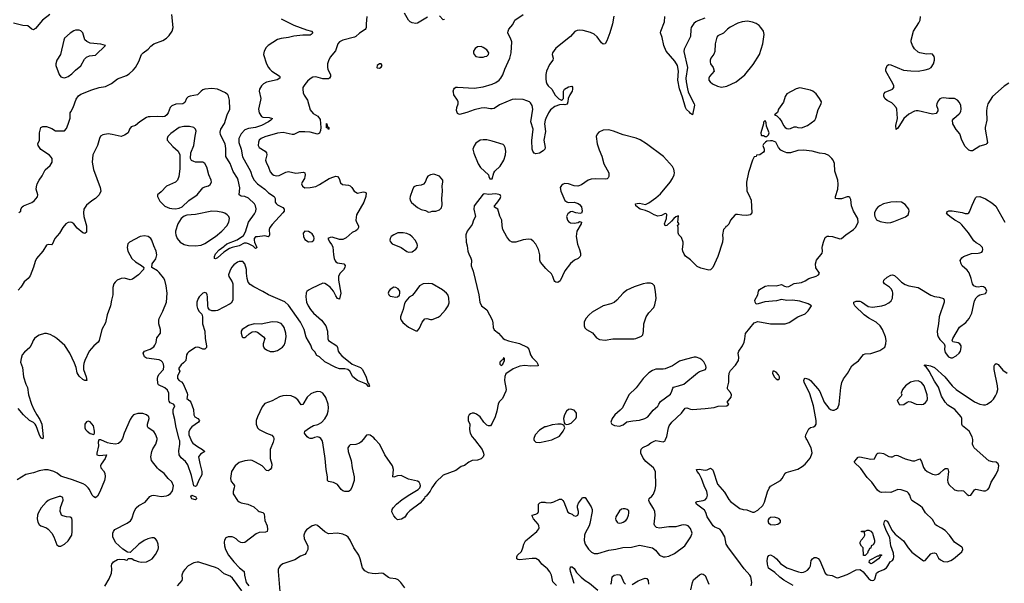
# Model space of a CAD drawing. Header units: inches. Extents: x 1449094 to 1618372, y 389908 to 534307.
# Tile 176 of 256: x 1514216 to 1525039, y 428420 to 434614. Entities that reach past the tile are written whole.
import ezdxf

# ---------------------------------------------------------------- set-up
doc = ezdxf.new("R2010")
doc.units = ezdxf.units.IN
doc.header["$MEASUREMENT"] = 0
for name, color, linetype in [('B5412', 7, 'Continuous'), ('B5413', 7, 'Continuous'), ('B5422', 7, 'Continuous'), ('B5423', 7, 'Continuous')]:
    doc.layers.add(name, color=color, linetype=linetype)

msp = doc.modelspace()

# ---------------------------------------------------------------- linework, layer by layer
at = {"layer": 'B5412', "color": 5}
for points, elevation in [([(1515340, 430000), (1515330, 429983), (1515303, 429957), (1515270, 429949), (1515215, 429955), (1515183, 429963), (1515110, 429995), (1515085, 429995), (1515078, 429970), (1515083, 429930), (1515063, 429850), (1515066, 429830), (1515090, 429823), (1515172, 429830), (1515156, 429790), (1515111, 429730), (1515104, 429710), (1515108, 429690), (1515137, 429657), (1515151, 429630), (1515157, 429590), (1515150, 429550), (1515096, 429424), (1515070, 429379), (1515050, 429359), (1515030, 429369), (1515013, 429390), (1514983, 429450), (1514968, 429470), (1514938, 429498), (1514914, 429514), (1514798, 429558), (1514690, 429589), (1514670, 429598), (1514630, 429630), (1514591, 429650), (1514530, 429666), (1514490, 429666), (1514430, 429654), (1514370, 429633), (1514285, 429615), (1514190, 429557)], 660), ([(1515152, 428388), (1515201, 428470), (1515224, 428530), (1515229, 428570), (1515225, 428615), (1515229, 428630), (1515246, 428654), (1515290, 428681), (1515310, 428685), (1515370, 428682), (1515390, 428674), (1515402, 428678), (1515410, 428694), (1515450, 428694), (1515473, 428673), (1515490, 428672), (1515518, 428658), (1515550, 428651), (1515610, 428656), (1515647, 428673), (1515671, 428689), (1515710, 428735), (1515737, 428790), (1515741, 428810), (1515737, 428850), (1515724, 428890), (1515709, 428910), (1515690, 428918), (1515670, 428920), (1515626, 428910), (1515584, 428890), (1515527, 428850), (1515430, 428758), (1515400, 428760), (1515350, 428794), (1515270, 428869), (1515241, 428930), (1515239, 428950), (1515239, 428970), (1515246, 428990), (1515264, 429010), (1515399, 429081), (1515433, 429107), (1515450, 429130), (1515475, 429210), (1515496, 429250), (1515525, 429275), (1515594, 429310), (1515647, 429373), (1515670, 429384), (1515690, 429388), (1515770, 429374), (1515830, 429380), (1515850, 429388), (1515874, 429406), (1515892, 429428), (1515901, 429450), (1515906, 429490), (1515890, 429536), (1515850, 429573), (1515806, 429626), (1515750, 429665), (1515730, 429685), (1515667, 429770), (1515659, 429810), (1515670, 429870), (1515681, 429899), (1515714, 429950), (1515727, 430000)], 660), ([(1516098, 430000), (1516110, 429975), (1516121, 429961), (1516170, 429923), (1516227, 429890), (1516251, 429870), (1516202, 429838), (1516183, 429810), (1516195, 429735), (1516218, 429650), (1516220, 429610), (1516186, 429554), (1516161, 429490), (1516150, 429482), (1516132, 429490), (1516104, 429604), (1516063, 429723), (1516038, 429758), (1515990, 429799), (1515969, 429830), (1515965, 429875), (1515976, 429950), (1515975, 429985), (1515971, 430000)], 640), ([(1517009, 430000), (1517003, 429970), (1516968, 429890), (1516968, 429790), (1516988, 429730), (1516984, 429690), (1516971, 429670), (1516958, 429662), (1516950, 429657), (1516930, 429660), (1516881, 429710), (1516810, 429751), (1516770, 429768), (1516750, 429772), (1516690, 429767), (1516630, 429746), (1516583, 429710), (1516545, 429650), (1516533, 429570), (1516540, 429540), (1516567, 429510), (1516576, 429490), (1516575, 429470), (1516562, 429430), (1516563, 429403), (1516610, 429330), (1516630, 429314), (1516650, 429305), (1516725, 429290), (1516790, 429261), (1516836, 429216), (1516850, 429207), (1516890, 429196), (1516903, 429183), (1516911, 429110), (1516938, 429050), (1516939, 429010), (1516935, 428990), (1516917, 428983), (1516850, 428977), (1516815, 428965), (1516690, 428867), (1516670, 428864), (1516647, 428867), (1516622, 428882), (1516594, 428910), (1516570, 428924), (1516550, 428931), (1516528, 428932), (1516508, 428932), (1516482, 428918), (1516467, 428893), (1516463, 428870), (1516467, 428833), (1516479, 428790), (1516512, 428730), (1516570, 428656), (1516634, 428590), (1516685, 428550), (1516688, 428510), (1516706, 428430), (1516734, 428390)], 660), ([(1517990, 430000), (1517970, 429976), (1517950, 429959), (1517910, 429945), (1517850, 429941), (1517836, 429930), (1517824, 429910), (1517825, 429870), (1517859, 429770), (1517871, 429690), (1517894, 429590), (1517894, 429550), (1517868, 429472), (1517850, 429439), (1517830, 429429), (1517790, 429429), (1517770, 429436), (1517750, 429450), (1517710, 429504), (1517666, 429526), (1517610, 429538), (1517600, 429550), (1517599, 429590), (1517584, 429670), (1517574, 429790), (1517550, 429964), (1517542, 429990), (1517535, 430000)], 660), ([(1519214, 430000), (1519301, 429890), (1519316, 429850), (1519318, 429830), (1519311, 429810), (1519290, 429789), (1519250, 429773), (1519190, 429769), (1519152, 429750), (1519105, 429715), (1519070, 429702), (1519010, 429659), (1518870, 429609), (1518791, 429530), (1518747, 429470), (1518728, 429432), (1518683, 429377), (1518671, 429370), (1518664, 429356), (1518618, 429302), (1518505, 429215), (1518475, 429185), (1518450, 429145), (1518414, 429126), (1518370, 429118), (1518350, 429135), (1518330, 429162), (1518306, 429206), (1518309, 429230), (1518322, 429250), (1518359, 429290), (1518420, 429340), (1518503, 429397), (1518597, 429450), (1518614, 429470), (1518621, 429490), (1518619, 429510), (1518607, 429530), (1518590, 429541), (1518490, 429563), (1518410, 429605), (1518370, 429601), (1518330, 429585), (1518319, 429590), (1518326, 429670), (1518314, 429710), (1518230, 429830), (1518194, 429910), (1518170, 429950), (1518125, 430000)], 660), ([(1519869, 430000), (1519871, 429991), (1519890, 429971), (1519930, 429968), (1520000, 429983)], 680), ([(1520000, 428593), (1519956, 428630), (1519925, 428670), (1519891, 428691), (1519850, 428693), (1519710, 428678), (1519690, 428681), (1519681, 428690), (1519679, 428710), (1519689, 428730), (1519731, 428770), (1519748, 428810), (1519756, 428850), (1519775, 428885), (1519899, 428990), (1519921, 429019), (1519926, 429030), (1519924, 429050), (1519915, 429070), (1519865, 429130), (1519853, 429150), (1519849, 429170), (1519890, 429181), (1519910, 429191), (1519920, 429210), (1519918, 429290), (1519935, 429305), (1519950, 429310), (1519990, 429310), (1520000, 429309)], 660), ([(1518449, 428370), (1518406, 428430), (1518377, 428457), (1518350, 428467), (1518290, 428475), (1518270, 428483), (1518210, 428527), (1518190, 428532), (1518130, 428525), (1518090, 428526), (1518050, 428534), (1518010, 428556), (1517985, 428590), (1517959, 428690), (1517943, 428730), (1517890, 428810), (1517850, 428894), (1517827, 428927), (1517810, 428943), (1517770, 428960), (1517710, 428970), (1517610, 428964), (1517570, 428984), (1517490, 429056), (1517470, 429064), (1517430, 429053), (1517370, 429007), (1517356, 428990), (1517340, 428950), (1517343, 428910), (1517382, 428830), (1517382, 428790), (1517367, 428753), (1517350, 428738), (1517303, 428717), (1517242, 428678), (1517110, 428633), (1517078, 428610), (1517064, 428590), (1517057, 428570), (1517057, 428550), (1517076, 428330)], 680), ([(1516657, 428337), (1516557, 428477), (1516530, 428499), (1516464, 428524), (1516400, 428580), (1516370, 428594), (1516310, 428610), (1516187, 428653), (1516167, 428653), (1516130, 428645), (1516070, 428610), (1516030, 428573), (1516013, 428550), (1515998, 428510), (1516001, 428470), (1515997, 428450), (1515949, 428391)], 660)]:
    msp.add_lwpolyline(points, dxfattribs=dict(at, elevation=elevation))
for points, elevation in [([(1514670, 429373), (1514650, 429372), (1514550, 429339), (1514530, 429330), (1514506, 429310), (1514454, 429250), (1514418, 429190), (1514412, 429170), (1514410, 429130), (1514416, 429090), (1514430, 429065), (1514450, 429051), (1514510, 429031), (1514530, 429016), (1514570, 428971), (1514593, 428930), (1514623, 428843), (1514648, 428828), (1514670, 428828), (1514710, 428848), (1514750, 428888), (1514788, 428950), (1514795, 428990), (1514792, 429050), (1514795, 429110), (1514790, 429134), (1514770, 429146), (1514730, 429150), (1514690, 429162), (1514677, 429170), (1514667, 429190), (1514663, 429210), (1514666, 429254), (1514694, 429334), (1514690, 429362)], 680), ([(1516150, 429338), (1516109, 429349), (1516099, 429370), (1516109, 429390), (1516151, 429370), (1516155, 429355), (1516162, 429350)], 640)]:
    msp.add_lwpolyline(points, close=True, dxfattribs=dict(at, elevation=elevation))
at = {"layer": 'B5413', "color": 5}
for points, elevation in [([(1514549, 434671), (1514467, 434610), (1514390, 434519), (1514370, 434504), (1514350, 434509), (1514307, 434547), (1514250, 434552), (1514150, 434576)], 620), ([(1517090, 434625), (1517230, 434554), (1517370, 434503), (1517425, 434490), (1517439, 434470), (1517421, 434450), (1517410, 434445), (1517330, 434445), (1517230, 434434), (1517170, 434417), (1517090, 434407), (1517050, 434396), (1516949, 434331), (1516925, 434310), (1516903, 434270), (1516897, 434230), (1516930, 434130), (1516950, 434090), (1516966, 434070), (1516988, 434050), (1517070, 433997), (1517076, 433990), (1517076, 433970), (1517048, 433952), (1516930, 433929), (1516898, 433910), (1516873, 433887), (1516853, 433850), (1516850, 433830), (1516866, 433750), (1516865, 433730), (1516840, 433630), (1516849, 433590), (1516876, 433550), (1516890, 433544), (1516959, 433539), (1516995, 433530), (1516978, 433510), (1516952, 433490), (1516873, 433450), (1516810, 433429), (1516730, 433419), (1516690, 433402), (1516650, 433360), (1516626, 433310), (1516626, 433266), (1516650, 433190), (1516667, 433107), (1516752, 432950), (1516771, 432890), (1516793, 432850), (1516829, 432810), (1516910, 432750), (1516950, 432711), (1517015, 432670), (1517023, 432650), (1517024, 432610), (1517034, 432594), (1517050, 432581), (1517108, 432550), (1517123, 432530), (1517122, 432510), (1517108, 432490), (1516990, 432365), (1516966, 432330), (1516960, 432310), (1516962, 432250), (1516955, 432230), (1516950, 432226), (1516910, 432239), (1516830, 432227), (1516810, 432228), (1516795, 432210), (1516794, 432190), (1516797, 432170), (1516823, 432110), (1516817, 432103), (1516810, 432101), (1516784, 432124), (1516732, 432152), (1516710, 432159), (1516683, 432157), (1516630, 432128), (1516551, 432109), (1516522, 432098), (1516460, 432060), (1516390, 431997), (1516370, 431986), (1516359, 431990), (1516357, 432010), (1516370, 432040), (1516410, 432084), (1516460, 432120), (1516466, 432130), (1516495, 432150), (1516605, 432195), (1516677, 432243), (1516698, 432282), (1516731, 432390), (1516799, 432481), (1516812, 432510), (1516816, 432536), (1516809, 432570), (1516798, 432590), (1516731, 432651), (1516690, 432672), (1516650, 432676), (1516628, 432688), (1516635, 432765), (1516618, 432850), (1516611, 432871), (1516564, 432944), (1516530, 433032), (1516481, 433110), (1516482, 433198), (1516475, 433250), (1516422, 433350), (1516421, 433379), (1516428, 433410), (1516467, 433473), (1516496, 433570), (1516525, 433630), (1516522, 433730), (1516513, 433773), (1516504, 433790), (1516478, 433810), (1516390, 433850), (1516330, 433857), (1516250, 433852), (1516230, 433845), (1516210, 433830), (1516170, 433788), (1516090, 433775), (1516070, 433767), (1516050, 433750), (1516030, 433706), (1516010, 433690), (1515933, 433687), (1515890, 433668), (1515869, 433650), (1515847, 433590), (1515834, 433570), (1515810, 433552), (1515790, 433547), (1515729, 433551), (1515650, 433548), (1515630, 433547), (1515610, 433538), (1515536, 433490), (1515490, 433452), (1515443, 433437), (1515423, 433410), (1515410, 433370), (1515370, 433344), (1515330, 433329), (1515234, 433354), (1515190, 433360), (1515130, 433350), (1515106, 433334), (1515093, 433307), (1515071, 433230), (1515022, 433130), (1515013, 433050), (1515026, 432966), (1515102, 432770), (1515107, 432730), (1515090, 432689), (1515051, 432649), (1515010, 432624), (1514950, 432576), (1514922, 432530), (1514917, 432490), (1514922, 432450), (1514951, 432350), (1514950, 432278), (1514934, 432266), (1514910, 432272), (1514850, 432322), (1514812, 432372), (1514790, 432385), (1514770, 432390), (1514750, 432386), (1514722, 432370), (1514690, 432330), (1514653, 432267), (1514604, 432210), (1514575, 432145), (1514570, 432139), (1514530, 432144), (1514510, 432137), (1514471, 432070), (1514400, 431990), (1514385, 431955), (1514370, 431894), (1514330, 431799), (1514311, 431770), (1514267, 431733), (1514242, 431698), (1514230, 431673), (1514200, 431640)], 620), ([(1514206, 432494), (1514228, 432510), (1514229, 432531), (1514242, 432558), (1514258, 432570), (1514350, 432604), (1514376, 432624), (1514412, 432668), (1514417, 432690), (1514399, 432750), (1514401, 432779), (1514409, 432810), (1514430, 432850), (1514463, 432897), (1514497, 432963), (1514550, 433011), (1514572, 433050), (1514572, 433090), (1514564, 433104), (1514544, 433124), (1514450, 433189), (1514419, 433230), (1514415, 433250), (1514434, 433290), (1514434, 433370), (1514449, 433430), (1514470, 433441), (1514510, 433439), (1514570, 433419), (1514610, 433393), (1514710, 433393), (1514730, 433417), (1514750, 433467), (1514770, 433532), (1514773, 433590), (1514777, 433603), (1514805, 433650), (1514838, 433742), (1514862, 433778), (1514890, 433796), (1515010, 433842), (1515090, 433868), (1515159, 433881), (1515227, 433913), (1515290, 433966), (1515390, 434001), (1515420, 434020), (1515462, 434058), (1515488, 434090), (1515525, 434155), (1515554, 434230), (1515572, 434250), (1515629, 434290), (1515657, 434323), (1515690, 434349), (1515790, 434384), (1515830, 434413), (1515858, 434442), (1515891, 434489), (1515905, 434530), (1515890, 434671)], 620), ([(1518031, 434650), (1518024, 434570), (1518025, 434530), (1518021, 434519), (1518013, 434507), (1517950, 434468), (1517911, 434429), (1517898, 434422), (1517770, 434391), (1517733, 434370), (1517714, 434350), (1517689, 434271), (1517630, 434201), (1517610, 434164), (1517599, 434130), (1517599, 434090), (1517604, 434070), (1517633, 434010), (1517634, 433990), (1517621, 433970), (1517610, 433965), (1517570, 433963), (1517550, 433964), (1517470, 433986), (1517439, 433981), (1517410, 433964), (1517381, 433939), (1517350, 433903), (1517330, 433870), (1517327, 433850), (1517333, 433810), (1517344, 433784), (1517381, 433730), (1517410, 433624), (1517443, 433583), (1517495, 433555), (1517518, 433518), (1517527, 433430), (1517524, 433396), (1517513, 433367), (1517490, 433356), (1517410, 433379), (1517350, 433383), (1517290, 433380), (1517230, 433354), (1517210, 433351), (1517113, 433373), (1517050, 433367), (1516910, 433327), (1516870, 433310), (1516849, 433291), (1516840, 433270), (1516839, 433230), (1516850, 433209), (1516916, 433170), (1516930, 433150), (1516932, 433130), (1516920, 433070), (1516926, 433050), (1516953, 432993), (1516970, 432943), (1516990, 432918), (1517010, 432904), (1517038, 432898), (1517070, 432902), (1517140, 432940), (1517170, 432946), (1517250, 432929), (1517337, 432937), (1517351, 432930), (1517354, 432910), (1517352, 432890), (1517346, 432870), (1517320, 432830), (1517313, 432810), (1517324, 432784), (1517350, 432768), (1517410, 432770), (1517470, 432782), (1517510, 432802), (1517617, 432870), (1517670, 432888), (1517690, 432893), (1517710, 432891), (1517727, 432870), (1517743, 432823), (1517763, 432803), (1517830, 432794), (1517848, 432788), (1517866, 432770), (1517891, 432730), (1517929, 432709), (1517990, 432722), (1518010, 432719), (1518023, 432710), (1518020, 432670), (1517999, 432610), (1517918, 432470), (1517912, 432410), (1517918, 432390), (1517940, 432350), (1517940, 432330), (1517930, 432308), (1517910, 432293), (1517870, 432275), (1517805, 432215), (1517770, 432198), (1517730, 432198), (1517650, 432224), (1517630, 432222), (1517602, 432210), (1517625, 432170), (1517645, 432145), (1517658, 432118), (1517665, 432030), (1517672, 431990), (1517683, 431963), (1517692, 431952), (1517710, 431943), (1517781, 431930), (1517793, 431913), (1517790, 431890), (1517774, 431866), (1517736, 431824), (1517721, 431790), (1517720, 431750), (1517746, 431610), (1517733, 431547), (1517730, 431542), (1517710, 431549), (1517690, 431579), (1517666, 431630), (1517630, 431674), (1517590, 431705), (1517570, 431715), (1517550, 431717), (1517430, 431665), (1517390, 431643), (1517373, 431627), (1517366, 431614), (1517361, 431570), (1517370, 431510), (1517387, 431470), (1517411, 431430), (1517446, 431390), (1517533, 431313), (1517580, 431250), (1517601, 431190), (1517605, 431105), (1517611, 431090), (1517702, 431030), (1517710, 431010), (1517716, 430970), (1517730, 430948), (1517758, 430918), (1517870, 430830), (1517961, 430790), (1517983, 430770), (1518026, 430686), (1518043, 430623), (1518050, 430618), (1518057, 430597), (1518065, 430590), (1518058, 430582), (1518050, 430583), (1518027, 430607), (1518001, 430621), (1517930, 430649), (1517879, 430690), (1517844, 430750), (1517824, 430770), (1517790, 430777), (1517730, 430776), (1517690, 430790), (1517572, 430852), (1517510, 430907), (1517483, 430923), (1517462, 430962), (1517430, 430994), (1517417, 431037), (1517366, 431126), (1517342, 431210), (1517304, 431290), (1517170, 431477), (1517130, 431512), (1516950, 431590), (1516890, 431628), (1516790, 431678), (1516750, 431704), (1516728, 431730), (1516715, 431770), (1516708, 431828), (1516710, 431870), (1516692, 431932), (1516670, 431955), (1516663, 431957), (1516630, 431957), (1516610, 431950), (1516570, 431920), (1516546, 431890), (1516526, 431850), (1516513, 431810), (1516516, 431790), (1516553, 431733), (1516559, 431710), (1516559, 431530), (1516541, 431499), (1516531, 431490), (1516390, 431418), (1516370, 431413), (1516330, 431415), (1516304, 431424), (1516287, 431447), (1516283, 431470), (1516280, 431570), (1516277, 431590), (1516268, 431608), (1516250, 431615), (1516230, 431610), (1516190, 431570), (1516178, 431550), (1516162, 431510), (1516162, 431470), (1516170, 431439), (1516190, 431408), (1516217, 431377), (1516226, 431350), (1516227, 431270), (1516250, 431190), (1516255, 431110), (1516271, 431030), (1516268, 431012), (1516250, 430993), (1516230, 430993), (1516190, 431011), (1516170, 431016), (1516150, 431012), (1516076, 430964), (1516061, 430950), (1516051, 430930), (1516041, 430870), (1516017, 430843), (1515990, 430822), (1515965, 430785), (1515964, 430770), (1515976, 430750), (1515950, 430695), (1515951, 430670), (1515968, 430650), (1515994, 430634), (1516013, 430613), (1516058, 430510), (1516061, 430490), (1516053, 430450), (1516086, 430426), (1516097, 430410), (1516126, 430330), (1516130, 430270), (1516142, 430250), (1516176, 430230), (1516193, 430210), (1516182, 430190), (1516110, 430139), (1516090, 430118), (1516076, 430084), (1516075, 430050), (1516098, 430000)], 640), ([(1518697, 434643), (1518590, 434577), (1518570, 434573), (1518530, 434579), (1518510, 434589), (1518490, 434609), (1518445, 434685)], 640), ([(1518885, 434615), (1518870, 434614), (1518830, 434655)], 640), ([(1520000, 433527), (1519992, 433510), (1519984, 433470), (1519996, 433384), (1519979, 433290), (1519993, 433210), (1519990, 433190), (1519970, 433172), (1519930, 433149), (1519890, 433141), (1519870, 433149), (1519856, 433170), (1519850, 433190), (1519846, 433286), (1519859, 433410), (1519833, 433490), (1519856, 433630), (1519848, 433670), (1519830, 433700), (1519819, 433710), (1519790, 433724), (1519750, 433736), (1519670, 433741), (1519630, 433738), (1519490, 433679), (1519430, 433640), (1519410, 433634), (1519390, 433633), (1519330, 433646), (1519290, 433642), (1519210, 433624), (1519130, 433595), (1519050, 433574), (1519030, 433582), (1519018, 433618), (1519021, 433650), (1519035, 433690), (1519035, 433710), (1519029, 433730), (1518989, 433790), (1518983, 433817), (1518982, 433830), (1518989, 433850), (1518997, 433863), (1519009, 433871), (1519030, 433873), (1519210, 433863), (1519310, 433875), (1519410, 433905), (1519450, 433923), (1519486, 433950), (1519503, 433970), (1519526, 434010), (1519548, 434070), (1519604, 434190), (1519620, 434250), (1519627, 434370), (1519612, 434412), (1519588, 434450), (1519581, 434470), (1519585, 434490), (1519593, 434510), (1519637, 434563), (1519659, 434610), (1519750, 434671)], 640), ([(1520000, 434012), (1520000, 434010), (1520000, 433970), (1520000, 433966)], 640), ([(1520000, 431881), (1519941, 431950), (1519933, 431970), (1519932, 432030), (1519920, 432090), (1519890, 432146), (1519861, 432181), (1519837, 432197), (1519810, 432203), (1519750, 432194), (1519670, 432170), (1519630, 432169), (1519604, 432184), (1519570, 432229), (1519526, 432310), (1519518, 432350), (1519517, 432410), (1519495, 432455), (1519473, 432530), (1519435, 432555), (1519434, 432570), (1519461, 432599), (1519497, 432650), (1519505, 432670), (1519498, 432690), (1519450, 432701), (1519370, 432694), (1519330, 432702), (1519310, 432695), (1519211, 432570), (1519207, 432530), (1519226, 432450), (1519206, 432410), (1519190, 432364), (1519136, 432290), (1519119, 432250), (1519123, 432170), (1519134, 432130), (1519143, 432070), (1519155, 432030), (1519170, 432005), (1519182, 431970), (1519179, 431910), (1519199, 431850), (1519263, 431590), (1519274, 431510), (1519291, 431470), (1519350, 431427), (1519410, 431315), (1519417, 431283), (1519419, 431230), (1519430, 431205), (1519478, 431170), (1519531, 431111), (1519550, 431098), (1519590, 431083), (1519710, 431054), (1519796, 431016), (1519813, 430993), (1519831, 430930), (1519850, 430902), (1519902, 430850), (1519912, 430830), (1519914, 430810), (1519830, 430808), (1519770, 430815), (1519714, 430806), (1519642, 430778), (1519558, 430722), (1519547, 430693), (1519546, 430650), (1519565, 430550), (1519561, 430530), (1519524, 430450), (1519487, 430413), (1519474, 430390), (1519459, 430310), (1519441, 430250), (1519410, 430178), (1519390, 430149), (1519370, 430149), (1519350, 430159), (1519319, 430190), (1519279, 430250), (1519237, 430277), (1519210, 430289), (1519190, 430289), (1519170, 430284), (1519156, 430270), (1519147, 430250), (1519144, 430230), (1519147, 430210), (1519164, 430170), (1519162, 430110), (1519167, 430070), (1519190, 430031), (1519214, 430000)], 660), ([(1515971, 430000), (1515932, 430150), (1515921, 430221), (1515903, 430290), (1515904, 430330), (1515920, 430370), (1515907, 430387), (1515870, 430405), (1515860, 430420), (1515856, 430436), (1515857, 430510), (1515842, 430542), (1515810, 430567), (1515742, 430602), (1515734, 430614), (1515730, 430670), (1515734, 430690), (1515747, 430713), (1515796, 430770), (1515802, 430802), (1515797, 430830), (1515786, 430850), (1515770, 430865), (1515750, 430874), (1515610, 430894), (1515590, 430910), (1515575, 430950), (1515588, 430972), (1515650, 430992), (1515690, 431018), (1515703, 431037), (1515715, 431065), (1515724, 431116), (1515763, 431170), (1515765, 431210), (1515745, 431270), (1515744, 431310), (1515749, 431331), (1515790, 431411), (1515829, 431510), (1515839, 431610), (1515828, 431690), (1515811, 431750), (1515797, 431777), (1515750, 431837), (1515730, 431854), (1515668, 431890), (1515673, 431930), (1515713, 431987), (1515723, 432030), (1515716, 432070), (1515690, 432130), (1515670, 432190), (1515658, 432210), (1515629, 432230), (1515590, 432237), (1515541, 432230), (1515422, 432170), (1515406, 432150), (1515399, 432110), (1515406, 432070), (1515450, 431990), (1515490, 431953), (1515554, 431914), (1515576, 431896), (1515581, 431890), (1515578, 431870), (1515524, 431810), (1515457, 431763), (1515430, 431755), (1515370, 431772), (1515330, 431770), (1515287, 431750), (1515265, 431730), (1515251, 431710), (1515242, 431670), (1515240, 431590), (1515224, 431530), (1515214, 431470), (1515179, 431370), (1515159, 431281), (1515119, 431210), (1515091, 431090), (1515079, 431070), (1515030, 431030), (1514981, 430970), (1514934, 430870), (1514923, 430837), (1514918, 430810), (1514919, 430770), (1514948, 430690), (1514956, 430650), (1514933, 430647), (1514910, 430658), (1514870, 430696), (1514850, 430733), (1514839, 430790), (1514820, 430840), (1514766, 430950), (1514712, 431032), (1514623, 431110), (1514590, 431133), (1514550, 431154), (1514510, 431166), (1514490, 431164), (1514432, 431148), (1514401, 431130), (1514378, 431110), (1514365, 431090), (1514350, 431050), (1514328, 431012), (1514270, 430961), (1514244, 430930), (1514231, 430890), (1514227, 430850), (1514246, 430790), (1514259, 430690), (1514284, 430610), (1514303, 430570), (1514314, 430490), (1514347, 430390), (1514372, 430330), (1514405, 430270), (1514439, 430219), (1514461, 430170), (1514473, 430030), (1514470, 430009), (1514450, 430019), (1514430, 430057), (1514399, 430150), (1514387, 430170), (1514368, 430188), (1514325, 430210), (1514257, 430270), (1514201, 430341)], 640), ([(1517535, 430000), (1517528, 430010), (1517510, 430022), (1517490, 430028), (1517457, 430023), (1517430, 430011), (1517410, 430010), (1517390, 430018), (1517375, 430030), (1517346, 430070), (1517350, 430090), (1517401, 430130), (1517447, 430153), (1517494, 430166), (1517533, 430187), (1517570, 430227), (1517596, 430270), (1517608, 430310), (1517612, 430350), (1517608, 430388), (1517583, 430463), (1517550, 430509), (1517523, 430523), (1517490, 430526), (1517450, 430518), (1517416, 430503), (1517375, 430465), (1517330, 430386), (1517310, 430383), (1517275, 430435), (1517242, 430462), (1517199, 430479), (1517150, 430485), (1517110, 430481), (1517072, 430468), (1516990, 430426), (1516910, 430395), (1516882, 430358), (1516829, 430250), (1516816, 430210), (1516817, 430170), (1516830, 430130), (1516849, 430109), (1516930, 430068), (1516987, 430047), (1517006, 430026), (1517011, 430010), (1517009, 430000)], 660), ([(1515727, 430000), (1515729, 430010), (1515710, 430059), (1515690, 430089), (1515630, 430129), (1515622, 430142), (1515622, 430170), (1515639, 430230), (1515636, 430250), (1515610, 430272), (1515570, 430287), (1515514, 430286), (1515467, 430270), (1515449, 430251), (1515430, 430219), (1515365, 430070), (1515345, 430010), (1515340, 430000)], 660), ([(1520000, 430141), (1519990, 430138), (1519930, 430104), (1519882, 430050), (1519868, 430010), (1519869, 430000)], 680), ([(1518125, 430000), (1518110, 430017), (1518070, 430048), (1518050, 430053), (1518030, 430047), (1517990, 430000)], 660)]:
    msp.add_lwpolyline(points, dxfattribs=dict(at, elevation=elevation))
for points, elevation in [([(1514870, 434499), (1514830, 434499), (1514810, 434492), (1514770, 434465), (1514710, 434410), (1514701, 434390), (1514665, 434230), (1514625, 434170), (1514613, 434130), (1514615, 434110), (1514650, 434011), (1514668, 433988), (1514690, 433979), (1514710, 433977), (1514730, 433982), (1514750, 433990), (1514790, 434018), (1514830, 434058), (1514890, 434107), (1514930, 434179), (1514950, 434201), (1514982, 434218), (1515050, 434223), (1515158, 434330), (1515110, 434345), (1514990, 434358), (1514954, 434374), (1514934, 434394), (1514910, 434469), (1514890, 434493)], 640), ([(1519290, 434318), (1519250, 434316), (1519222, 434298), (1519203, 434270), (1519203, 434250), (1519210, 434232), (1519231, 434211), (1519270, 434202), (1519310, 434202), (1519330, 434208), (1519350, 434215), (1519369, 434230), (1519372, 434250), (1519350, 434283), (1519310, 434309)], 660), ([(1518170, 434129), (1518146, 434110), (1518142, 434090), (1518145, 434085), (1518170, 434081), (1518190, 434092), (1518199, 434110), (1518190, 434128)], 660), ([(1516082, 433442), (1516020, 433440), (1515970, 433428), (1515876, 433364), (1515844, 433330), (1515836, 433310), (1515839, 433290), (1515900, 433220), (1515959, 433170), (1515976, 433130), (1515976, 432976), (1515966, 432890), (1515951, 432850), (1515930, 432830), (1515830, 432784), (1515770, 432721), (1515731, 432689), (1515731, 432670), (1515758, 432618), (1515810, 432566), (1515863, 432543), (1515890, 432538), (1515930, 432536), (1515970, 432542), (1516002, 432558), (1516074, 432626), (1516167, 432690), (1516230, 432767), (1516250, 432778), (1516293, 432790), (1516310, 432802), (1516324, 432830), (1516322, 432850), (1516297, 432910), (1516272, 432992), (1516250, 433034), (1516230, 433050), (1516150, 433050), (1516130, 433054), (1516106, 433066), (1516095, 433090), (1516098, 433150), (1516131, 433230), (1516145, 433335), (1516157, 433390), (1516149, 433410), (1516130, 433429)], 640), ([(1517610, 433406), (1517602, 433422), (1517590, 433426), (1517590, 433474), (1517594, 433470), (1517598, 433438), (1517614, 433430), (1517614, 433410)], 640), ([(1519310, 433295), (1519278, 433290), (1519230, 433256), (1519210, 433229), (1519198, 433190), (1519207, 433147), (1519254, 433030), (1519281, 432990), (1519371, 432911), (1519372, 432890), (1519385, 432865), (1519410, 432865), (1519429, 432930), (1519439, 432950), (1519496, 433004), (1519536, 433070), (1519555, 433130), (1519559, 433170), (1519552, 433210), (1519542, 433230), (1519530, 433241), (1519410, 433281), (1519350, 433293)], 660), ([(1518770, 432917), (1518732, 432910), (1518704, 432896), (1518690, 432875), (1518673, 432827), (1518655, 432805), (1518630, 432794), (1518573, 432787), (1518550, 432777), (1518534, 432746), (1518508, 432670), (1518506, 432650), (1518508, 432630), (1518524, 432604), (1518589, 432549), (1518630, 432528), (1518676, 432516), (1518710, 432498), (1518730, 432501), (1518750, 432511), (1518790, 432511), (1518830, 432525), (1518852, 432548), (1518859, 432581), (1518857, 432650), (1518862, 432730), (1518859, 432790), (1518869, 432829), (1518869, 432850), (1518830, 432896)], 660), ([(1516329, 432509), (1516150, 432474), (1516053, 432467), (1516026, 432454), (1515992, 432428), (1515955, 432370), (1515930, 432290), (1515928, 432270), (1515932, 432250), (1515948, 432210), (1515979, 432170), (1516023, 432143), (1516071, 432131), (1516150, 432129), (1516210, 432137), (1516250, 432153), (1516370, 432231), (1516439, 432290), (1516493, 432350), (1516515, 432390), (1516522, 432430), (1516516, 432450), (1516498, 432470), (1516470, 432488), (1516450, 432495), (1516390, 432505)], 640), ([(1517350, 432289), (1517331, 432269), (1517336, 432230), (1517350, 432198), (1517390, 432171), (1517430, 432176), (1517449, 432190), (1517454, 432210), (1517449, 432230), (1517430, 432259), (1517410, 432277), (1517390, 432285)], 640), ([(1518430, 432273), (1518372, 432270), (1518327, 432250), (1518301, 432230), (1518287, 432210), (1518285, 432190), (1518290, 432178), (1518311, 432150), (1518411, 432111), (1518470, 432067), (1518490, 432061), (1518530, 432064), (1518570, 432091), (1518584, 432110), (1518589, 432131), (1518586, 432150), (1518564, 432190), (1518530, 432229), (1518505, 432250), (1518470, 432265)], 660), ([(1518710, 431716), (1518650, 431710), (1518610, 431689), (1518553, 431607), (1518530, 431584), (1518496, 431565), (1518460, 431520), (1518446, 431494), (1518431, 431430), (1518408, 431370), (1518402, 431350), (1518403, 431330), (1518411, 431310), (1518427, 431287), (1518490, 431236), (1518570, 431194), (1518590, 431193), (1518610, 431224), (1518641, 431290), (1518670, 431326), (1518690, 431329), (1518730, 431318), (1518750, 431320), (1518815, 431345), (1518839, 431361), (1518896, 431424), (1518926, 431470), (1518937, 431503), (1518934, 431554), (1518925, 431585), (1518908, 431608), (1518865, 431645), (1518750, 431712)], 660), ([(1518330, 431674), (1518290, 431650), (1518275, 431630), (1518268, 431610), (1518275, 431590), (1518290, 431577), (1518310, 431571), (1518350, 431564), (1518370, 431567), (1518390, 431585), (1518396, 431610), (1518393, 431630), (1518376, 431656), (1518352, 431672)], 660), ([(1516992, 431292), (1516870, 431269), (1516794, 431270), (1516730, 431252), (1516661, 431210), (1516651, 431190), (1516651, 431170), (1516663, 431130), (1516670, 431121), (1516690, 431123), (1516702, 431130), (1516737, 431163), (1516770, 431184), (1516807, 431187), (1516830, 431179), (1516896, 431130), (1516911, 431110), (1516893, 431050), (1516893, 431030), (1516904, 431004), (1516930, 430985), (1516970, 430967), (1517010, 430967), (1517050, 430979), (1517104, 431016), (1517123, 431037), (1517134, 431066), (1517145, 431130), (1517140, 431170), (1517122, 431230), (1517110, 431253), (1517090, 431275), (1517050, 431290)], 660), ([(1519536, 430896), (1519530, 430895), (1519525, 430875), (1519510, 430868), (1519504, 430856), (1519492, 430850), (1519492, 430830), (1519510, 430812), (1519528, 430830), (1519546, 430870), (1519546, 430890)], 660), ([(1514970, 430202), (1514950, 430195), (1514932, 430168), (1514931, 430130), (1514941, 430110), (1514958, 430090), (1514990, 430066), (1515030, 430054), (1515038, 430070), (1515039, 430090), (1515029, 430150), (1514990, 430194)], 660)]:
    msp.add_lwpolyline(points, close=True, dxfattribs=dict(at, elevation=elevation))
at = {"layer": 'B5422', "color": 5}
for points, elevation in [([(1520000, 429983), (1520064, 429996), (1520072, 430000)], 680), ([(1520000, 429309), (1520050, 429304), (1520086, 429314), (1520150, 429344), (1520170, 429343), (1520188, 429328), (1520196, 429316), (1520243, 429203), (1520258, 429190), (1520290, 429179), (1520305, 429165), (1520330, 429159), (1520350, 429168), (1520359, 429190), (1520359, 429210), (1520347, 429250), (1520348, 429270), (1520359, 429301), (1520402, 429358), (1520410, 429364), (1520430, 429364), (1520499, 429259), (1520509, 429230), (1520509, 429210), (1520484, 429076), (1520476, 429050), (1520432, 428970), (1520426, 428950), (1520419, 428890), (1520431, 428850), (1520470, 428796), (1520503, 428763), (1520530, 428749), (1520570, 428746), (1520690, 428785), (1520770, 428793), (1520847, 428813), (1520942, 428818), (1521030, 428840), (1521171, 428810), (1521205, 428785), (1521250, 428729), (1521290, 428710), (1521310, 428710), (1521350, 428719), (1521412, 428748), (1521527, 428833), (1521593, 428930), (1521608, 428970), (1521590, 429021), (1521564, 429050), (1521540, 429060), (1521510, 429062), (1521490, 429060), (1521430, 429042), (1521350, 429040), (1521250, 429027), (1521214, 429034), (1521196, 429050), (1521190, 429070), (1521202, 429170), (1521197, 429210), (1521182, 429242), (1521137, 429310), (1521130, 429330), (1521135, 429350), (1521164, 429376), (1521181, 429399), (1521201, 429450), (1521208, 429492), (1521206, 429650), (1521181, 429690), (1521099, 429759), (1521070, 429794), (1521044, 429850), (1521042, 429870), (1521047, 429893), (1521066, 429914), (1521121, 429939), (1521155, 429965), (1521190, 429983), (1521210, 429988), (1521290, 429975), (1521310, 429987), (1521316, 430000)], 660), ([(1522256, 428390), (1522262, 428430), (1522251, 428490), (1522242, 428510), (1522178, 428578), (1522100, 428690), (1522007, 428810), (1521983, 428850), (1521967, 428930), (1521930, 428994), (1521910, 429016), (1521857, 429037), (1521840, 429050), (1521771, 429150), (1521757, 429197), (1521743, 429223), (1521656, 429290), (1521649, 429310), (1521662, 429318), (1521730, 429328), (1521750, 429337), (1521770, 429360), (1521777, 429390), (1521769, 429430), (1521740, 429490), (1521712, 429572), (1521683, 429623), (1521661, 429650), (1521655, 429670), (1521686, 429674), (1521750, 429664), (1521772, 429668), (1521810, 429685), (1521819, 429679), (1521830, 429671), (1521837, 429657), (1521888, 429508), (1521962, 429422), (1522010, 429342), (1522030, 429318), (1522130, 429243), (1522170, 429232), (1522210, 429228), (1522270, 429202), (1522290, 429202), (1522330, 429224), (1522384, 429276), (1522401, 429310), (1522436, 429424), (1522454, 429466), (1522470, 429488), (1522578, 429550), (1522597, 429570), (1522629, 429630), (1522642, 429638), (1522770, 429674), (1522818, 429702), (1522850, 429728), (1522904, 429796), (1522920, 429830), (1522925, 429855), (1522916, 429910), (1522867, 430000)], 640), ([(1522717, 428397), (1522615, 428455), (1522570, 428487), (1522518, 428538), (1522447, 428587), (1522434, 428630), (1522431, 428670), (1522440, 428710), (1522450, 428726), (1522470, 428732), (1522510, 428711), (1522534, 428690), (1522577, 428637), (1522650, 428590), (1522775, 428545), (1522810, 428540), (1522830, 428543), (1522850, 428549), (1522875, 428565), (1522897, 428590), (1522907, 428613), (1522916, 428670), (1522929, 428690), (1522950, 428703), (1522970, 428704), (1522994, 428694), (1523010, 428670), (1523069, 428530), (1523090, 428514), (1523146, 428506), (1523190, 428483), (1523210, 428481), (1523310, 428515), (1523410, 428567), (1523450, 428571), (1523470, 428561), (1523486, 428546), (1523550, 428467), (1523570, 428455), (1523590, 428451), (1523605, 428455), (1523614, 428466), (1523632, 428530), (1523653, 428547), (1523716, 428570), (1523743, 428590), (1523760, 428610), (1523785, 428655), (1523810, 428671), (1523822, 428690), (1523826, 428710), (1523820, 428750), (1523791, 428830), (1523779, 428919), (1523736, 429010), (1523715, 429070), (1523720, 429100), (1523730, 429114), (1523750, 429102), (1523770, 429072), (1523804, 429004), (1523838, 428958), (1523930, 428885), (1523983, 428810), (1524023, 428763), (1524150, 428667), (1524170, 428671), (1524230, 428742), (1524248, 428752), (1524270, 428756), (1524290, 428748), (1524317, 428697), (1524336, 428676), (1524370, 428659), (1524410, 428655), (1524450, 428672), (1524480, 428690), (1524570, 428764), (1524584, 428790), (1524578, 428810), (1524570, 428818), (1524492, 428872), (1524436, 428950), (1524390, 429000), (1524350, 429027), (1524300, 429050), (1524284, 429064), (1524250, 429122), (1524173, 429193), (1524138, 429250), (1524114, 429270), (1524022, 429330), (1524011, 429350), (1523999, 429390), (1523987, 429410), (1523970, 429425), (1523906, 429446), (1523870, 429450), (1523790, 429418), (1523730, 429422), (1523690, 429419), (1523665, 429425), (1523644, 429444), (1523582, 429530), (1523530, 429583), (1523461, 429681), (1523389, 429751), (1523410, 429782), (1523434, 429806), (1523450, 429811), (1523570, 429784), (1523610, 429786), (1523638, 429842), (1523649, 429851), (1523670, 429854), (1523710, 429845), (1523770, 429813), (1523790, 429808), (1523810, 429811), (1523834, 429826), (1523850, 429828), (1523870, 429824), (1523950, 429786), (1524030, 429765), (1524056, 429764), (1524110, 429787), (1524130, 429759), (1524152, 429692), (1524165, 429670), (1524190, 429649), (1524250, 429620), (1524287, 429613), (1524310, 429618), (1524331, 429629), (1524370, 429668), (1524390, 429682), (1524410, 429682), (1524417, 429677), (1524424, 429650), (1524414, 429554), (1524417, 429530), (1524430, 429504), (1524490, 429446), (1524530, 429435), (1524570, 429441), (1524590, 429436), (1524630, 429396), (1524650, 429385), (1524670, 429390), (1524710, 429448), (1524726, 429454), (1524810, 429436), (1524830, 429436), (1524858, 429450), (1524873, 429470), (1524893, 429530), (1524945, 429610), (1524970, 429668), (1524977, 429710), (1524972, 429732), (1524950, 429751), (1524910, 429753), (1524870, 429767), (1524707, 429910), (1524695, 429930), (1524690, 429950), (1524694, 429990), (1524692, 430000)], 620), ([(1520115, 428395), (1520075, 428435), (1520060, 428510), (1520045, 428545), (1520018, 428578), (1520000, 428593)], 660), ([(1520310, 428417), (1520270, 428550), (1520265, 428575), (1520270, 428599), (1520290, 428601), (1520310, 428581), (1520337, 428537), (1520386, 428486), (1520430, 428452), (1520481, 428421), (1520570, 428343)], 640), ([(1520714, 428410), (1520722, 428430), (1520730, 428490), (1520751, 428509), (1520790, 428516), (1520814, 428514), (1520824, 428504), (1520856, 428430), (1520876, 428410)], 640), ([(1520950, 428406), (1521014, 428446), (1521070, 428470), (1521090, 428475), (1521110, 428473), (1521124, 428450), (1521127, 428410)], 640), ([(1521593, 428347), (1521611, 428429), (1521624, 428456), (1521690, 428513), (1521710, 428522), (1521730, 428521), (1521750, 428504), (1521790, 428411)], 640)]:
    msp.add_lwpolyline(points, dxfattribs=dict(at, elevation=elevation))
for points, elevation in [([(1520870, 429239), (1520850, 429239), (1520830, 429233), (1520810, 429217), (1520768, 429150), (1520766, 429130), (1520770, 429112), (1520783, 429090), (1520790, 429084), (1520810, 429081), (1520830, 429085), (1520850, 429091), (1520877, 429110), (1520892, 429130), (1520909, 429170), (1520913, 429190), (1520910, 429215), (1520895, 429230)], 680), ([(1522510, 429146), (1522470, 429142), (1522451, 429130), (1522440, 429110), (1522445, 429085), (1522470, 429065), (1522510, 429062), (1522550, 429068), (1522578, 429090), (1522580, 429110), (1522565, 429130), (1522550, 429137)], 640), ([(1523490, 428726), (1523488, 428810), (1523470, 428828), (1523455, 428855), (1523454, 428870), (1523465, 428895), (1523495, 428925), (1523506, 428950), (1523502, 428982), (1523470, 428986), (1523468, 428990), (1523470, 428994), (1523510, 428994), (1523530, 429002), (1523550, 429002), (1523570, 428992), (1523590, 428972), (1523610, 428894), (1523611, 428869), (1523597, 428843), (1523574, 428830), (1523570, 428806), (1523558, 428802), (1523554, 428790), (1523542, 428778), (1523534, 428750), (1523510, 428726)], 620), ([(1523570, 428635), (1523555, 428650), (1523558, 428670), (1523563, 428677), (1523650, 428722), (1523658, 428722), (1523670, 428732), (1523690, 428734), (1523690, 428726), (1523678, 428722), (1523674, 428710), (1523654, 428690), (1523590, 428642)], 620)]:
    msp.add_lwpolyline(points, close=True, dxfattribs=dict(at, elevation=elevation))
at = {"layer": 'B5423', "color": 5}
for points, elevation in [([(1520747, 434653), (1520733, 434570), (1520704, 434470), (1520670, 434382), (1520650, 434349), (1520630, 434345), (1520610, 434361), (1520565, 434425), (1520530, 434455), (1520490, 434474), (1520450, 434486), (1520410, 434497), (1520370, 434500), (1520345, 434495), (1520317, 434483), (1520270, 434430), (1520110, 434302), (1520073, 434250), (1520070, 434230), (1520079, 434190), (1520076, 434170), (1520039, 434121), (1520007, 434050), (1520000, 434012)], 640), ([(1521748, 434630), (1521670, 434603), (1521648, 434592), (1521627, 434573), (1521598, 434530), (1521592, 434508), (1521588, 434430), (1521518, 434290), (1521515, 434265), (1521555, 434090), (1521539, 433970), (1521541, 433930), (1521555, 433855), (1521563, 433823), (1521581, 433781), (1521631, 433690), (1521634, 433674), (1521610, 433568), (1521590, 433582), (1521579, 433599), (1521547, 433627), (1521534, 433650), (1521502, 433762), (1521470, 433853), (1521450, 433950), (1521459, 434050), (1521448, 434110), (1521419, 434159), (1521323, 434270), (1521296, 434330), (1521278, 434418), (1521261, 434470), (1521262, 434490), (1521302, 434590), (1521308, 434650)], 640), ([(1525090, 433917), (1525036, 433884), (1524908, 433770), (1524856, 433690), (1524847, 433647), (1524844, 433610), (1524846, 433510), (1524828, 433430), (1524828, 433410), (1524854, 433266), (1524847, 433253), (1524836, 433244), (1524770, 433223), (1524690, 433173), (1524670, 433173), (1524650, 433181), (1524610, 433222), (1524573, 433290), (1524550, 433358), (1524510, 433409), (1524474, 433470), (1524469, 433511), (1524482, 433530), (1524542, 433578), (1524552, 433590), (1524560, 433610), (1524563, 433630), (1524560, 433670), (1524545, 433705), (1524525, 433730), (1524490, 433747), (1524470, 433750), (1524430, 433748), (1524370, 433755), (1524350, 433753), (1524330, 433745), (1524310, 433724), (1524296, 433690), (1524295, 433670), (1524307, 433630), (1524307, 433613), (1524290, 433582), (1524250, 433576), (1524093, 433613), (1524070, 433613), (1524050, 433608), (1523990, 433576), (1523933, 433530), (1523870, 433422), (1523850, 433409), (1523845, 433450), (1523863, 433530), (1523857, 433630), (1523849, 433650), (1523822, 433682), (1523801, 433701), (1523750, 433727), (1523730, 433743), (1523716, 433770), (1523713, 433790), (1523717, 433803), (1523730, 433816), (1523809, 433850), (1523825, 433870), (1523823, 433890), (1523800, 433940), (1523738, 434050), (1523738, 434070), (1523750, 434111), (1523770, 434121), (1523790, 434117), (1523930, 434061), (1524011, 434051), (1524090, 434048), (1524170, 434063), (1524210, 434076), (1524234, 434090), (1524261, 434130), (1524273, 434170), (1524273, 434193), (1524269, 434210), (1524250, 434235), (1524230, 434239), (1524185, 434235), (1524111, 434249), (1524090, 434259), (1524050, 434295), (1524029, 434330), (1524014, 434370), (1524014, 434390), (1524039, 434490), (1524100, 434580), (1524113, 434610), (1524119, 434650)], 640), ([(1520000, 433966), (1520004, 433930), (1520010, 433910), (1520026, 433887), (1520066, 433850), (1520103, 433783), (1520143, 433743), (1520170, 433731), (1520184, 433736), (1520195, 433750), (1520192, 433830), (1520205, 433850), (1520250, 433876), (1520284, 433884), (1520294, 433874), (1520293, 433850), (1520287, 433830), (1520263, 433790), (1520246, 433750), (1520243, 433710), (1520235, 433685), (1520210, 433677), (1520190, 433681), (1520150, 433678), (1520099, 433661), (1520050, 433624), (1520030, 433591), (1520000, 433527)], 640), ([(1521316, 430000), (1521330, 430032), (1521346, 430130), (1521355, 430150), (1521386, 430190), (1521491, 430289), (1521530, 430345), (1521550, 430350), (1521590, 430333), (1521610, 430331), (1521750, 430342), (1521850, 430351), (1521895, 430365), (1521988, 430370), (1522009, 430390), (1521994, 430410), (1522035, 430465), (1522041, 430490), (1522030, 430516), (1521998, 430550), (1521997, 430557), (1521996, 430570), (1522011, 430630), (1522010, 430690), (1522015, 430730), (1522030, 430759), (1522084, 430816), (1522118, 430870), (1522122, 430902), (1522115, 430950), (1522120, 430970), (1522160, 431030), (1522179, 431070), (1522188, 431108), (1522194, 431166), (1522290, 431283), (1522330, 431296), (1522470, 431270), (1522630, 431270), (1522674, 431286), (1522770, 431347), (1522850, 431382), (1522884, 431416), (1522918, 431470), (1522882, 431490), (1522790, 431522), (1522710, 431530), (1522650, 431527), (1522590, 431538), (1522534, 431526), (1522408, 431512), (1522334, 431490), (1522310, 431489), (1522299, 431510), (1522295, 431530), (1522329, 431590), (1522338, 431630), (1522349, 431650), (1522410, 431686), (1522450, 431694), (1522532, 431688), (1522590, 431702), (1522624, 431684), (1522650, 431679), (1522670, 431682), (1522730, 431714), (1522810, 431727), (1522850, 431745), (1522890, 431771), (1522970, 431795), (1522995, 431810), (1523009, 431830), (1522966, 431886), (1522962, 431930), (1522976, 431970), (1523037, 432050), (1523041, 432070), (1523038, 432110), (1523041, 432130), (1523051, 432170), (1523070, 432220), (1523090, 432234), (1523110, 432235), (1523150, 432230), (1523230, 432207), (1523250, 432211), (1523295, 432250), (1523381, 432310), (1523403, 432330), (1523426, 432370), (1523433, 432390), (1523429, 432430), (1523380, 432510), (1523360, 432570), (1523350, 432638), (1523340, 432660), (1523330, 432669), (1523310, 432669), (1523250, 432647), (1523210, 432644), (1523184, 432650), (1523184, 432670), (1523209, 432750), (1523212, 432808), (1523207, 432850), (1523177, 432950), (1523172, 433032), (1523157, 433070), (1523142, 433090), (1523110, 433120), (1523070, 433139), (1523007, 433147), (1522928, 433168), (1522830, 433182), (1522770, 433178), (1522690, 433152), (1522650, 433152), (1522610, 433164), (1522582, 433182), (1522557, 433210), (1522529, 433269), (1522490, 433282), (1522470, 433282), (1522430, 433278), (1522412, 433268), (1522392, 433248), (1522385, 433230), (1522398, 433190), (1522398, 433170), (1522390, 433158), (1522350, 433129), (1522314, 433126), (1522312, 433110), (1522290, 433106), (1522271, 433069), (1522226, 432934), (1522204, 432830), (1522207, 432730), (1522230, 432691), (1522257, 432630), (1522263, 432490), (1522245, 432470), (1522210, 432463), (1522154, 432466), (1522105, 432475), (1522087, 432473), (1522075, 432465), (1522030, 432410), (1522010, 432368), (1521990, 432346), (1521978, 432342), (1521974, 432330), (1521951, 432309), (1521941, 432250), (1521945, 432210), (1521942, 432170), (1521890, 432010), (1521836, 431890), (1521810, 431864), (1521790, 431860), (1521704, 431884), (1521663, 431903), (1521590, 431975), (1521536, 432016), (1521519, 432039), (1521505, 432070), (1521501, 432090), (1521510, 432150), (1521507, 432170), (1521490, 432222), (1521462, 432250), (1521454, 432270), (1521455, 432335), (1521448, 432350), (1521466, 432370), (1521449, 432389), (1521458, 432458), (1521430, 432449), (1521405, 432430), (1521380, 432400), (1521330, 432353), (1521310, 432349), (1521304, 432370), (1521325, 432430), (1521330, 432478), (1521310, 432483), (1521270, 432463), (1521230, 432455), (1521190, 432470), (1521139, 432499), (1521096, 432516), (1521035, 432530), (1520989, 432570), (1520986, 432590), (1521005, 432595), (1521030, 432597), (1521096, 432584), (1521130, 432601), (1521210, 432655), (1521260, 432700), (1521365, 432830), (1521391, 432870), (1521410, 432910), (1521413, 432930), (1521406, 432970), (1521390, 433000), (1521292, 433110), (1521107, 433250), (1521035, 433295), (1520992, 433312), (1520850, 433350), (1520744, 433390), (1520690, 433402), (1520630, 433399), (1520581, 433379), (1520563, 433357), (1520553, 433330), (1520563, 433250), (1520584, 433184), (1520616, 433116), (1520638, 433030), (1520690, 432931), (1520691, 432890), (1520683, 432877), (1520675, 432865), (1520659, 432861), (1520547, 432867), (1520497, 432863), (1520465, 432850), (1520390, 432800), (1520350, 432785), (1520310, 432790), (1520250, 432811), (1520210, 432813), (1520190, 432807), (1520170, 432792), (1520156, 432770), (1520164, 432730), (1520210, 432627), (1520230, 432611), (1520246, 432606), (1520310, 432608), (1520355, 432595), (1520370, 432583), (1520390, 432556), (1520397, 432510), (1520392, 432488), (1520376, 432484), (1520330, 432492), (1520290, 432506), (1520270, 432504), (1520240, 432480), (1520228, 432450), (1520239, 432410), (1520250, 432396), (1520270, 432382), (1520310, 432378), (1520354, 432386), (1520370, 432395), (1520390, 432390), (1520388, 432370), (1520341, 432290), (1520332, 432232), (1520346, 432146), (1520370, 432090), (1520382, 432050), (1520380, 432020), (1520376, 432010), (1520356, 431990), (1520316, 431970), (1520270, 431934), (1520210, 431853), (1520156, 431744), (1520130, 431725), (1520109, 431729), (1520098, 431738), (1520090, 431748), (1520076, 431790), (1520060, 431820), (1520009, 431870), (1520000, 431881)], 660), ([(1522867, 430000), (1522861, 430010), (1522855, 430030), (1522857, 430050), (1522890, 430119), (1522910, 430133), (1522940, 430140), (1522958, 430150), (1522970, 430170), (1522972, 430208), (1522943, 430370), (1522901, 430501), (1522838, 430630), (1522835, 430650), (1522841, 430670), (1522850, 430676), (1522890, 430665), (1522910, 430648), (1522990, 430557), (1523010, 430528), (1523059, 430410), (1523110, 430346), (1523130, 430330), (1523150, 430323), (1523170, 430324), (1523190, 430334), (1523208, 430350), (1523224, 430390), (1523241, 430570), (1523252, 430628), (1523270, 430666), (1523316, 430724), (1523361, 430810), (1523384, 430830), (1523437, 430863), (1523490, 430934), (1523510, 430943), (1523570, 430944), (1523670, 430980), (1523724, 431016), (1523738, 431050), (1523741, 431090), (1523733, 431130), (1523699, 431210), (1523674, 431250), (1523631, 431290), (1523550, 431332), (1523499, 431370), (1523396, 431470), (1523386, 431490), (1523386, 431510), (1523410, 431522), (1523450, 431520), (1523470, 431512), (1523543, 431463), (1523590, 431455), (1523691, 431469), (1523730, 431480), (1523770, 431502), (1523794, 431526), (1523808, 431552), (1523815, 431610), (1523810, 431630), (1523795, 431655), (1523775, 431675), (1523722, 431710), (1523709, 431730), (1523713, 431750), (1523750, 431783), (1523790, 431807), (1523810, 431811), (1523830, 431802), (1523870, 431770), (1523910, 431729), (1523950, 431703), (1523990, 431690), (1524090, 431671), (1524230, 431585), (1524270, 431571), (1524323, 431563), (1524371, 431550), (1524379, 431530), (1524378, 431510), (1524322, 431350), (1524316, 431270), (1524300, 431190), (1524304, 431150), (1524311, 431130), (1524330, 431099), (1524376, 431050), (1524383, 431030), (1524382, 430990), (1524390, 430958), (1524425, 430910), (1524450, 430898), (1524470, 430897), (1524510, 430919), (1524543, 430950), (1524556, 430970), (1524566, 431010), (1524564, 431030), (1524550, 431052), (1524530, 431061), (1524473, 431073), (1524464, 431090), (1524473, 431110), (1524546, 431234), (1524615, 431285), (1524652, 431330), (1524681, 431390), (1524710, 431525), (1524730, 431556), (1524750, 431579), (1524770, 431591), (1524830, 431606), (1524845, 431630), (1524830, 431664), (1524810, 431679), (1524790, 431683), (1524750, 431676), (1524730, 431677), (1524705, 431690), (1524689, 431710), (1524675, 431770), (1524652, 431832), (1524630, 431863), (1524576, 431910), (1524563, 431930), (1524554, 431966), (1524570, 431998), (1524589, 432011), (1524677, 432043), (1524750, 432047), (1524770, 432051), (1524790, 432061), (1524798, 432070), (1524804, 432090), (1524798, 432110), (1524770, 432141), (1524730, 432161), (1524702, 432182), (1524644, 432270), (1524570, 432361), (1524550, 432381), (1524493, 432410), (1524441, 432450), (1524419, 432470), (1524404, 432490), (1524405, 432495), (1524414, 432506), (1524427, 432513), (1524466, 432514), (1524575, 432495), (1524610, 432484), (1524636, 432484), (1524650, 432491), (1524657, 432503), (1524685, 432575), (1524723, 432657), (1524734, 432666), (1524770, 432671), (1524830, 432644), (1524902, 432602), (1524944, 432564), (1525044, 432390)], 640), ([(1524692, 430000), (1524686, 430030), (1524652, 430090), (1524578, 430150), (1524570, 430170), (1524573, 430230), (1524564, 430250), (1524495, 430330), (1524419, 430379), (1524389, 430409), (1524350, 430476), (1524314, 430574), (1524270, 430641), (1524213, 430753), (1524179, 430799), (1524161, 430810), (1524162, 430818), (1524170, 430821), (1524226, 430810), (1524273, 430790), (1524386, 430690), (1524466, 430590), (1524508, 430548), (1524710, 430414), (1524770, 430390), (1524810, 430380), (1524830, 430380), (1524851, 430389), (1524898, 430422), (1524918, 430442), (1524940, 430480), (1524955, 430510), (1524966, 430550), (1524965, 430590), (1524928, 430770), (1524928, 430810), (1524934, 430826), (1524950, 430834), (1524970, 430824), (1525021, 430761), (1525070, 430730)], 620), ([(1520072, 430000), (1520150, 430038), (1520190, 430092), (1520209, 430130), (1520196, 430156), (1520169, 430169), (1520130, 430169), (1520070, 430161), (1520000, 430141)], 680)]:
    msp.add_lwpolyline(points, dxfattribs=dict(at, elevation=elevation))
for points, elevation in [([(1522217, 434597), (1522158, 434590), (1522110, 434575), (1522027, 434533), (1521995, 434510), (1521953, 434467), (1521890, 434436), (1521878, 434422), (1521861, 434350), (1521857, 434263), (1521845, 434235), (1521813, 434190), (1521804, 434170), (1521804, 434150), (1521810, 434131), (1521839, 434090), (1521848, 434050), (1521797, 433990), (1521791, 433970), (1521791, 433950), (1521804, 433930), (1521831, 433910), (1521885, 433885), (1521930, 433874), (1521990, 433883), (1522090, 433930), (1522187, 434010), (1522278, 434122), (1522348, 434232), (1522384, 434350), (1522398, 434450), (1522397, 434470), (1522392, 434490), (1522364, 434530), (1522344, 434550), (1522310, 434571), (1522270, 434588)], 660), ([(1522790, 433864), (1522750, 433853), (1522650, 433799), (1522631, 433770), (1522610, 433708), (1522556, 433630), (1522545, 433595), (1522514, 433570), (1522537, 433557), (1522568, 433528), (1522595, 433490), (1522611, 433450), (1522631, 433430), (1522650, 433419), (1522670, 433414), (1522690, 433417), (1522730, 433437), (1522750, 433436), (1522770, 433428), (1522810, 433425), (1522875, 433450), (1522955, 433510), (1522968, 433532), (1522992, 433628), (1523024, 433690), (1523029, 433710), (1523009, 433750), (1522970, 433799), (1522935, 433830), (1522910, 433841)], 660), ([(1522410, 433506), (1522393, 433487), (1522392, 433468), (1522361, 433370), (1522365, 433345), (1522370, 433342), (1522390, 433342), (1522410, 433332), (1522430, 433332), (1522448, 433350), (1522455, 433370), (1522423, 433443), (1522420, 433480)], 660), ([(1523850, 432614), (1523790, 432610), (1523710, 432590), (1523670, 432569), (1523650, 432555), (1523630, 432533), (1523611, 432491), (1523611, 432470), (1523615, 432450), (1523635, 432415), (1523675, 432395), (1523750, 432382), (1523790, 432386), (1523824, 432396), (1523953, 432447), (1523982, 432470), (1523992, 432508), (1523989, 432530), (1523950, 432584), (1523907, 432607)], 660), ([(1521110, 431718), (1521070, 431710), (1520970, 431678), (1520890, 431641), (1520851, 431610), (1520779, 431530), (1520750, 431505), (1520712, 431490), (1520630, 431469), (1520510, 431398), (1520476, 431370), (1520439, 431330), (1520421, 431290), (1520419, 431250), (1520427, 431227), (1520448, 431208), (1520513, 431173), (1520558, 431118), (1520590, 431099), (1520650, 431093), (1520735, 431105), (1520970, 431107), (1520990, 431111), (1521050, 431135), (1521065, 431150), (1521072, 431188), (1521077, 431270), (1521102, 431350), (1521130, 431393), (1521185, 431450), (1521199, 431481), (1521211, 431549), (1521206, 431626), (1521195, 431690), (1521170, 431711), (1521150, 431718)], 680), ([(1521630, 430906), (1521530, 430881), (1521470, 430860), (1521390, 430810), (1521310, 430778), (1521290, 430772), (1521230, 430775), (1521208, 430772), (1521170, 430758), (1521130, 430733), (1521069, 430671), (1520993, 430567), (1520913, 430490), (1520843, 430350), (1520818, 430322), (1520759, 430270), (1520728, 430230), (1520715, 430190), (1520725, 430170), (1520754, 430154), (1520810, 430148), (1520850, 430162), (1520890, 430194), (1520954, 430206), (1521030, 430212), (1521087, 430230), (1521120, 430250), (1521179, 430321), (1521230, 430366), (1521240, 430390), (1521261, 430419), (1521370, 430500), (1521385, 430530), (1521394, 430566), (1521403, 430577), (1521459, 430590), (1521515, 430610), (1521666, 430734), (1521690, 430748), (1521753, 430770), (1521762, 430790), (1521759, 430810), (1521735, 430855), (1521715, 430875), (1521691, 430891), (1521650, 430905)], 680), ([(1522510, 430753), (1522494, 430750), (1522491, 430730), (1522508, 430690), (1522530, 430667), (1522550, 430656), (1522569, 430671), (1522566, 430690), (1522555, 430710), (1522530, 430739)], 660), ([(1524090, 430645), (1524050, 430643), (1524007, 430630), (1523953, 430590), (1523921, 430550), (1523906, 430510), (1523911, 430490), (1523905, 430475), (1523862, 430430), (1523882, 430390), (1523890, 430382), (1523936, 430384), (1523970, 430412), (1523990, 430418), (1524010, 430416), (1524070, 430390), (1524130, 430385), (1524150, 430390), (1524174, 430406), (1524190, 430430), (1524193, 430447), (1524190, 430490), (1524158, 430590), (1524130, 430628)], 640), ([(1520270, 430333), (1520250, 430329), (1520225, 430310), (1520204, 430270), (1520195, 430230), (1520202, 430182), (1520210, 430172), (1520225, 430165), (1520250, 430167), (1520279, 430181), (1520300, 430200), (1520329, 430230), (1520338, 430250), (1520337, 430290), (1520330, 430301), (1520310, 430321)], 680)]:
    msp.add_lwpolyline(points, close=True, dxfattribs=dict(at, elevation=elevation))

doc.saveas('drawing.dxf')
